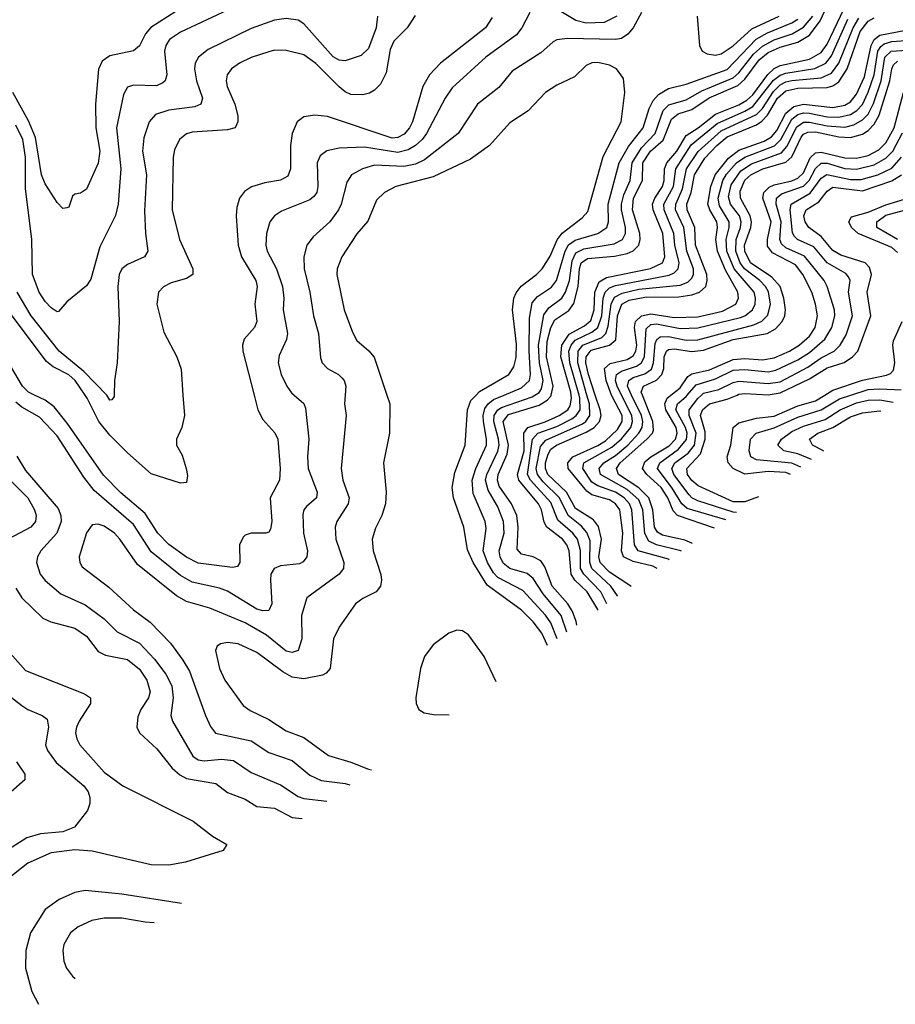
# Model space of a CAD drawing. Header units: inches. Extents: x 1308407 to 1441228, y 959628 to 1036311.
# Tile 56 of 256: x 1350683 to 1353662, y 967927 to 971278. Entities that reach past the tile are written whole.
import ezdxf

# ---------------------------------------------------------------- set-up
doc = ezdxf.new("R2010")
doc.units = ezdxf.units.IN
doc.header["$MEASUREMENT"] = 0
doc.layers.add('B3956', color=7, linetype='Continuous')
doc.layers.add('B3957', color=7, linetype='Continuous')

msp = doc.modelspace()

# ---------------------------------------------------------------- linework, layer by layer
at = {"layer": 'B3956', "color": 5}
for points, elevation in [([(1351616.3, 970000), (1351650, 969971.3), (1351655.5, 969955.5), (1351666.4, 969850), (1351662.3, 969790), (1351664.8, 969750), (1351695.3, 969670), (1351692.3, 969650), (1351659.1, 969620.9), (1351650.1, 969609.9), (1351646.1, 969593.9), (1351648.6, 969530), (1351661.6, 969470), (1351659.8, 969450), (1351647.6, 969432.4), (1351634.6, 969425.4), (1351570, 969418.4), (1351548.3, 969410), (1351537.9, 969390), (1351535.7, 969370), (1351541, 969290), (1351530, 969267.3), (1351510, 969265.8), (1351490, 969271.7), (1351390, 969332.8), (1351363, 969343), (1351270, 969363.1), (1351230, 969385.9), (1351130, 969466.9), (1351070, 969559.3), (1350935.8, 969675.8), (1350901, 969721), (1350810, 969861.3), (1350750, 969924.7), (1350690, 969959.3), (1350670, 969976)], 3240), ([(1351480.6, 970000), (1351493.5, 969950), (1351510, 969916.5), (1351551.5, 969871.5), (1351560.8, 969850), (1351569.5, 969750.5), (1351566.3, 969710), (1351535.2, 969650), (1351540.8, 969570), (1351536.4, 969543.6), (1351530, 969534), (1351520.7, 969530), (1351470, 969529.9), (1351450, 969523.4), (1351443.3, 969516.7), (1351430.7, 969490), (1351431.8, 969430), (1351423.4, 969416.6), (1351407.2, 969412.8), (1351290, 969428.4), (1351250, 969448.8), (1351190, 969491.8), (1351153.1, 969530), (1351110, 969596.8), (1351027, 969667), (1350967.8, 969727.8), (1350844.5, 969904.5), (1350799.7, 969959.7), (1350770, 969982.6), (1350733.5, 970000)], 3220), ([(1351789.9, 970000), (1351787.6, 969970), (1351794, 969930), (1351776.6, 969750), (1351782.7, 969710), (1351804, 969650), (1351800.9, 969630), (1351762.1, 969570), (1351755.8, 969550), (1351759, 969510), (1351785.7, 969430), (1351784.4, 969410), (1351770.2, 969390), (1351659.7, 969310), (1351641.5, 969250), (1351642.3, 969170), (1351630, 969130.8), (1351610, 969123.7), (1351590, 969128.8), (1351523, 969183), (1351450, 969224.8), (1351330, 969274.5), (1351250, 969297.8), (1351216.4, 969316.4), (1351083.8, 969423.8), (1351024, 969510), (1351005.4, 969530), (1350970, 969554.2), (1350950, 969560.9), (1350930, 969558.8), (1350910, 969531.3), (1350885, 969450), (1350887, 969430), (1350895, 969415), (1350986.7, 969346.7), (1351069.7, 969269.7), (1351127.1, 969227.1), (1351195.7, 969155.7), (1351238.4, 969098.4), (1351260.4, 969060.4), (1351315, 968910), (1351332.1, 968872.1), (1351349.6, 968849.6), (1351470, 968822.8), (1351530, 968783.9), (1351610, 968756.1), (1351670, 968706.4), (1351708.5, 968688.5), (1351790, 968677.7), (1351806.6, 968673.6)], 3260), ([(1351238.3, 970000), (1351243.2, 969930), (1351234.3, 969890), (1351216.5, 969850), (1351216, 969830), (1351235.3, 969795.3), (1351249.5, 969750), (1351253.5, 969726.5), (1351250, 969702.4), (1351230, 969699.8), (1351130, 969732.4), (1351050, 969803.1), (1350990, 969863.4), (1350951.8, 969910), (1350912.4, 969990), (1350905.6, 970000)], 3180), ([(1351004.5, 970000), (1351004.4, 969995.6), (1350996.5, 969983.5), (1350990, 969983), (1350979.5, 969999.5), (1350979, 970000)], 3160), ([(1351932.4, 970000), (1351942.5, 969970), (1351941.2, 969870), (1351920.7, 969770), (1351929.4, 969670), (1351927.8, 969630), (1351914.8, 969590), (1351893, 969547), (1351882.7, 969510), (1351885.3, 969470), (1351911.1, 969388.9), (1351914.2, 969370), (1351911, 969350), (1351895.2, 969330), (1351850, 969307.7), (1351825.8, 969290), (1351769.3, 969210), (1351750.1, 969169.9), (1351739.4, 969070), (1351725.9, 969054.1), (1351713.1, 969046.9), (1351650, 969033.9), (1351610, 969040.5), (1351578.1, 969058.1), (1351490, 969124.3), (1351426.1, 969153.9), (1351390, 969158.5), (1351366.1, 969153.9), (1351354.7, 969145.3), (1351349.3, 969130.7), (1351363.2, 969070), (1351380.5, 969030), (1351443.6, 968943.6), (1351466.6, 968926.6), (1351530, 968895.8), (1351590, 968857.8), (1351650, 968835.1), (1351733, 968773), (1351810, 968750.6), (1351870, 968727.1), (1351879.7, 968725.1)], 3280), ([(1352478.5, 969147.2), (1352459.3, 969190), (1352430, 969228.4), (1352390, 969267.5), (1352273.2, 969353.2), (1352225.9, 969430), (1352206.9, 969473.1), (1352194.2, 969550), (1352158.5, 969650), (1352154.5, 969685.5), (1352163.2, 969736.8), (1352198.2, 969830), (1352206.7, 969950), (1352218.1, 969981.9), (1352235.8, 970000)], 3280), ([(1352512.1, 969170.9), (1352490, 969225.2), (1352471.5, 969251.5), (1352394.6, 969334.6), (1352310, 969379.5), (1352295.3, 969395.3), (1352274.7, 969430), (1352260.2, 969470), (1352270, 969546), (1352267.1, 969570), (1352225.3, 969665.3), (1352222.6, 969710), (1352234.6, 969750), (1352270.7, 969830), (1352271.3, 969850), (1352260.7, 969910), (1352259.9, 969930), (1352265.6, 969954.4), (1352276.3, 969970), (1352295.2, 969984.8), (1352331.1, 970000)], 3260), ([(1352544, 969193.4), (1352525.1, 969250), (1352463.8, 969323.8), (1352430, 969376.3), (1352410, 969392.5), (1352350, 969410.2), (1352328.3, 969428.3), (1352317.2, 969450), (1352314.3, 969470), (1352330.7, 969530), (1352329.4, 969570), (1352310, 969619.6), (1352276.7, 969676.7), (1352268.3, 969710), (1352271.9, 969730), (1352310, 969809.6), (1352314, 969830), (1352312.5, 969850), (1352295.7, 969910), (1352297.6, 969930), (1352309.7, 969950), (1352322, 969958), (1352426.2, 969993.8), (1352436, 970000)], 3240), ([(1352578.2, 969217.5), (1352576.2, 969230), (1352563.9, 969263.9), (1352548.1, 969290), (1352495.1, 969350), (1352470, 969415.2), (1352456, 969436), (1352430, 969449.9), (1352390, 969459.1), (1352375.8, 969475.8), (1352379.2, 969550), (1352374.5, 969590), (1352355.7, 969630), (1352314.5, 969690), (1352308.4, 969710), (1352310.8, 969730), (1352340.9, 969799.1), (1352346.5, 969830), (1352328.3, 969910), (1352346.4, 969933.6), (1352450, 969966), (1352477.6, 969982.4), (1352490, 969995.9), (1352490.9, 970000)], 3220), ([(1352650.2, 969268.2), (1352650, 969270), (1352614.1, 969330), (1352571.7, 969370), (1352559, 969390), (1352552, 969470), (1352544.2, 969490), (1352529.3, 969510), (1352475.9, 969550), (1352467.6, 969567.6), (1352458.8, 969610), (1352448.1, 969630), (1352380.8, 969710), (1352377.1, 969730), (1352399.3, 969810), (1352397.7, 969870), (1352412, 969890), (1352471.2, 969908.8), (1352518.9, 969930), (1352547.5, 969950), (1352556.3, 969963.7), (1352560.7, 969990), (1352559.4, 970000)], 3180), ([(1352681.1, 969290), (1352660.2, 969330), (1352602, 969390), (1352591.3, 969410), (1352590.8, 969470.8), (1352580.3, 969510), (1352565.3, 969530), (1352514.2, 969574.2), (1352490, 969634), (1352421.3, 969710), (1352411, 969730), (1352427.7, 969850), (1352446.3, 969870), (1352510, 969893), (1352561.1, 969918.9), (1352576.8, 969930), (1352590.2, 969949.8), (1352589.1, 969990), (1352586.3, 970000)], 3160), ([(1352717.1, 969315.4), (1352716.9, 969316.9), (1352694.6, 969350), (1352630.1, 969410.1), (1352622.6, 969430), (1352623.7, 969503.7), (1352612.9, 969532.9), (1352594.1, 969554.1), (1352548.6, 969590), (1352519.9, 969650), (1352464.4, 969704.4), (1352445, 969730), (1352440, 969750), (1352455.1, 969824.9), (1352473, 969847), (1352597.6, 969902.4), (1352609.4, 969910.6), (1352623.1, 969930), (1352621.6, 969970), (1352613, 970000)], 3140), ([(1352763, 969347.8), (1352762.6, 969350), (1352690, 969396.9), (1352657.4, 969430), (1352653, 969450), (1352662, 969510), (1352652.4, 969552.4), (1352635.4, 969575.4), (1352573.6, 969613.6), (1352543, 969670), (1352480.1, 969730), (1352471.9, 969750), (1352471.9, 969770), (1352480.6, 969799.4), (1352490, 969816.1), (1352509, 969830), (1352610, 969873.3), (1352637, 969890), (1352655.3, 969910), (1352661, 969930), (1352657.7, 969950), (1352641, 970000)], 3120), ([(1352851.7, 969410.3), (1352837.4, 969417.4), (1352770, 969433.2), (1352737.5, 969450), (1352730.4, 969470), (1352735.4, 969530), (1352724.3, 969610), (1352709.9, 969630), (1352690, 969644), (1352630, 969661.1), (1352612.6, 969672.6), (1352549.3, 969750), (1352548, 969770), (1352564.6, 969790), (1352650, 969828.1), (1352675.8, 969844.2), (1352717.4, 969882.6), (1352732.8, 969910), (1352732.2, 969930), (1352697.9, 969997.9), (1352697, 970000)], 3080), ([(1352893.1, 969439.5), (1352890, 969441.2), (1352787.5, 969470), (1352774.6, 969490), (1352765.6, 969610), (1352757.3, 969630), (1352739, 969650), (1352710, 969669.4), (1352650, 969691), (1352630, 969704), (1352599, 969750), (1352601.9, 969770), (1352697.4, 969822.6), (1352730, 969851.1), (1352762, 969890), (1352768.1, 969910), (1352765.9, 969930), (1352730.5, 970000)], 3060), ([(1352934.3, 969468.5), (1352932.2, 969470), (1352850, 969490.4), (1352823.2, 969503.2), (1352809.5, 969529.5), (1352802.9, 969610), (1352790, 969643), (1352750, 969678.7), (1352659.3, 969730), (1352654.7, 969750), (1352670.9, 969770), (1352710, 969794.6), (1352751.7, 969830), (1352789.3, 969870), (1352800.8, 969890), (1352802.6, 969910), (1352798, 969930), (1352765, 970000)], 3040), ([(1352971.3, 969494.6), (1352970, 969495.6), (1352946, 969506), (1352870, 969523.1), (1352853.2, 969533.2), (1352842.7, 969550), (1352836.8, 969610), (1352823.7, 969650), (1352790, 969683.8), (1352720.7, 969730), (1352713.3, 969750), (1352725.8, 969770), (1352816.5, 969850), (1352835.6, 969870), (1352839, 969881), (1352837, 969910), (1352801.7, 970000)], 3020), ([(1353046.5, 969547.6), (1352921.1, 969590), (1352906.6, 969606.6), (1352887.6, 969650), (1352865.7, 969685.7), (1352816.8, 969730), (1352802.3, 969750), (1352810, 969772.8), (1352830, 969790.4), (1352892.2, 969827.8), (1352913.8, 969850), (1352920.3, 969870), (1352916.4, 969890), (1352881.1, 969950), (1352877.5, 969970), (1352885.6, 969990), (1352898.6, 970000)], 2980), ([(1353085.2, 969574.9), (1352953.7, 969613.7), (1352935.5, 969630), (1352903, 969683), (1352853.5, 969750), (1352860.4, 969770), (1352924.5, 969815.5), (1352951.1, 969848.9), (1352954, 969870), (1352948.3, 969890), (1352915.9, 969950), (1352920.5, 969970), (1352950, 969995), (1352954.2, 970000)], 2960), ([(1353122, 969600.8), (1353110, 969601.1), (1352990, 969640.1), (1352970, 969650), (1352960.7, 969660.7), (1352908.4, 969730), (1352901.6, 969750), (1352912.1, 969770), (1352957.1, 969802.9), (1352978.3, 969830), (1352985, 969870), (1352960.2, 969930), (1352960.2, 969950), (1352990, 969988.7), (1353002.9, 970000)], 2940), ([(1353196.2, 969653.2), (1353150, 969637.2), (1353110, 969636.2), (1352991, 969691), (1352970, 969709.1), (1352954.7, 969730), (1352952.4, 969750), (1352999.5, 969800.5), (1353015, 969850), (1353014.7, 969874.7), (1352999.3, 969930), (1353005.7, 969950), (1353030, 969970.7), (1353090, 969985.8), (1353123.7, 970000)], 2920), ([(1353305.5, 969730.2), (1353290, 969736.4), (1353230, 969739.6), (1353150, 969731.4), (1353110.7, 969750.7), (1353093.5, 969770), (1353089.6, 969790), (1353102.6, 969830), (1353110.6, 969889.4), (1353130, 969905.5), (1353190, 969921.1), (1353250, 969928.7), (1353330, 969963.3), (1353390, 969980.9), (1353422.4, 970000)], 2880), ([(1353340.9, 969755.1), (1353310, 969767.9), (1353190, 969779.3), (1353170.5, 969790), (1353164.4, 969810), (1353169.7, 969850.3), (1353188.7, 969870), (1353250, 969888.1), (1353330, 969925.3), (1353410, 969949.6), (1353472.3, 969987.7), (1353510.4, 970000)], 2860), ([(1353377.5, 969780.9), (1353330, 969800.4), (1353282.9, 969810), (1353262, 969830), (1353275.4, 969850), (1353310, 969875.6), (1353350, 969893.8), (1353423.2, 969916.8), (1353474.8, 969950), (1353530, 969973.1), (1353570, 969983.1), (1353610, 969984.4), (1353654.4, 969976.1)], 2840), ([(1353418.2, 969809.7), (1353417.4, 969810), (1353380.2, 969830), (1353370.5, 969850), (1353398, 969870), (1353450, 969889.6), (1353510, 969925.5), (1353550, 969939.9), (1353610, 969946), (1353611.2, 969945.7)], 2820), ([(1350672.7, 969792.7), (1350703.1, 969743.1), (1350813.9, 969613.9), (1350822.9, 969590), (1350824.2, 969570), (1350809.5, 969530.5), (1350754.8, 969470), (1350743.7, 969450), (1350739.8, 969430), (1350752.9, 969390), (1350770, 969368.7), (1350823.1, 969323.1), (1350905.8, 969285.8), (1350970, 969238.7), (1351014.2, 969194.2), (1351090, 969155.4), (1351141.8, 969101.8), (1351180.3, 969050), (1351200.8, 969010), (1351205.1, 968970), (1351196.6, 968910), (1351203.2, 968890), (1351271.4, 968771.4), (1351290, 968759.2), (1351310, 968755.4), (1351370, 968761), (1351410, 968756.5), (1351470, 968716), (1351570, 968673.3), (1351630, 968633.6), (1351650, 968626.5), (1351727.8, 968618)], 3240), ([(1350650.8, 969710), (1350710.4, 969650.4), (1350733.1, 969610), (1350739.1, 969590), (1350736.6, 969570), (1350720.5, 969550), (1350643.5, 969510)], 3220), ([(1350670, 969342.9), (1350690.7, 969310), (1350761.3, 969241.3), (1350788.3, 969228.3), (1350870, 969206.4), (1350910, 969179.5), (1350950, 969127.9), (1350975.1, 969115.1), (1351050, 969100.4), (1351090, 969067.2), (1351116, 969030), (1351126.5, 968990), (1351120.7, 968970), (1351095.1, 968930), (1351085, 968905), (1351081.5, 968870), (1351090.1, 968850), (1351150, 968795.9), (1351201.8, 968730), (1351227.3, 968707.3), (1351250, 968694.7), (1351350, 968677.8), (1351390, 968647.2), (1351450, 968624.6), (1351490, 968600.3), (1351550, 968594.2), (1351610, 968562.4), (1351644.2, 968559.1)], 3220), ([(1352170, 969200.2), (1352143.1, 969190), (1352090.2, 969150), (1352060.2, 969110), (1352046.2, 969070), (1352030.2, 968970), (1352031.7, 968950), (1352041.3, 968930), (1352059, 968919), (1352092.5, 968912.5), (1352143.8, 968911.3)], 3320), ([(1352304.4, 969024.5), (1352263.5, 969110), (1352210, 969184.1), (1352190, 969197.4), (1352170, 969200.2)], 3320), ([(1350589.6, 969190), (1350702.9, 969062.9), (1350903.2, 968983.2), (1350923.8, 968970), (1350923.5, 968950), (1350885.3, 968890), (1350875.8, 968870), (1350872.7, 968850), (1350876.8, 968830), (1350887.7, 968810), (1350970, 968717), (1351033.9, 968670), (1351273.1, 968550), (1351338.7, 968498.7), (1351387.7, 968470), (1351374.8, 968450), (1351247.2, 968410), (1351190, 968399.7), (1351130, 968401.1), (1350930, 968447.4), (1350870, 968452.8), (1350790, 968442.5), (1350710, 968406.7), (1350611.8, 968330)], 3180), ([(1350630, 968990.1), (1350690, 968943.9), (1350710.5, 968930.5), (1350759.5, 968910), (1350776.5, 968896.5), (1350781, 968870), (1350770.7, 968810), (1350777.5, 968790), (1350807.3, 968750), (1350901.6, 968670), (1350915.5, 968650), (1350922, 968630), (1350921.2, 968610), (1350913.3, 968586.7), (1350869.2, 968530), (1350830, 968513.7), (1350753.2, 968506.8), (1350707.2, 968492.8), (1350590, 968419.9)], 3160), ([(1350671.6, 968751.6), (1350700.2, 968710), (1350700.3, 968690), (1350653.4, 968650)], 3140), ([(1351233.4, 968269.5), (1351030, 968301.4), (1350905.9, 968314.1), (1350870, 968307.4), (1350817.2, 968282.8), (1350770, 968249), (1350719.6, 968170), (1350704.2, 968110), (1350703.1, 968050), (1350723.9, 967970), (1350746.9, 967926.6)], 3220), ([(1351139.9, 968203.6), (1351110, 968206.7), (1351030, 968219.7), (1350970, 968220.2), (1350928.3, 968211.7), (1350882.3, 968190), (1350856.2, 968170), (1350833.5, 968130), (1350829.4, 968110), (1350833.6, 968073.6), (1350842.6, 968050), (1350862.6, 968022.6), (1350871.8, 968014.6)], 3240)]:
    msp.add_lwpolyline(points, dxfattribs=dict(at, elevation=elevation))
at = {"layer": 'B3957', "color": 5}
for points, elevation in [([(1352490.9, 970000), (1352497.7, 970030), (1352475, 970130), (1352477.6, 970182.4), (1352490.4, 970229.6), (1352503.4, 970256.6), (1352551.8, 970288.2), (1352568.5, 970311.5), (1352582.8, 970370), (1352587.4, 970430), (1352593.7, 970450), (1352615.1, 970464.9), (1352706.8, 970473.2), (1352750, 970482.3), (1352770, 970490.7), (1352789.3, 970510), (1352794.1, 970530), (1352792.6, 970550), (1352767.8, 970630), (1352771, 970670), (1352802.4, 970730), (1352802.7, 970790), (1352829.5, 970830), (1352872.3, 970867.7), (1352900.4, 970939.6), (1352923.3, 970956.7), (1352970, 970971.9), (1353028.2, 971011.8), (1353126.4, 971053.6), (1353150, 971075.7), (1353199.4, 971140.6), (1353230, 971166.5), (1353270, 971184.1), (1353330, 971201.3), (1353370, 971225.3), (1353405.9, 971274.1), (1353438.1, 971341.9)], 3220), ([(1351214, 971306), (1351128.9, 971251.1), (1351111.4, 971230), (1351090, 971188.6), (1351070, 971171.6), (1350990, 971154.1), (1350963.1, 971136.9), (1350950.7, 971109.3), (1350940.3, 970990), (1350941.8, 970910), (1350955.2, 970830), (1350950.1, 970789.9), (1350910, 970700.7), (1350890, 970687.8), (1350870, 970683.7), (1350863.1, 970676.9), (1350850, 970639.3), (1350843, 970637), (1350830, 970634.5), (1350810, 970655.1), (1350770, 970718.5), (1350756.9, 970750), (1350736.7, 970876.7), (1350713.2, 970933.2), (1350659.8, 971030)], 3120), ([(1351390.4, 971309.6), (1351230, 971235), (1351192.7, 971210), (1351179.9, 971190), (1351175.2, 971170), (1351183.7, 971090), (1351177.5, 971070), (1351170, 971062.5), (1351147.8, 971052.2), (1351070, 971055.2), (1351050, 971047.8), (1351036.4, 971023.6), (1351012.6, 970910), (1351027.3, 970770), (1351018.3, 970650), (1351009.3, 970610.7), (1350955.8, 970504.2), (1350925.3, 970394.7), (1350910, 970372.3), (1350842.7, 970317.3), (1350815.1, 970284.9), (1350810, 970283.5), (1350790, 970296.8), (1350770, 970318.2), (1350748.6, 970350), (1350726.2, 970410), (1350724.4, 970530), (1350702.6, 970702.6), (1350702.4, 970810), (1350693.1, 970870), (1350670, 970918.6)], 3140), ([(1352714.5, 971290), (1352671.5, 971268.5), (1352610, 971265.9), (1352575.3, 971275.3), (1352490, 971325.6)], 3240), ([(1352559.4, 970000), (1352558.2, 970010), (1352524.5, 970130), (1352527.8, 970170), (1352552.5, 970207.5), (1352604.7, 970235.3), (1352625.8, 970254.2), (1352637.1, 970290), (1352639.9, 970350), (1352654.1, 970385.9), (1352679.8, 970400.2), (1352829.4, 970430.6), (1352870.3, 970450), (1352877.9, 970470), (1352871.1, 970550), (1352838.1, 970630), (1352836.4, 970650), (1352843.6, 970670), (1352869.8, 970710), (1352876, 970730), (1352876.9, 970770), (1352884.4, 970790), (1352918.7, 970830), (1352950, 970883.9), (1352991.7, 970910), (1353050, 970956), (1353130, 970988.2), (1353156.6, 971003.4), (1353177.7, 971022.3), (1353228.8, 971091.2), (1353250, 971111.2), (1353270, 971121.2), (1353370, 971142.9), (1353410, 971166.3), (1353430, 971194.8), (1353486.6, 971313.4)], 3180), ([(1351900.7, 971290), (1351896.3, 971250), (1351870, 971179.3), (1351844.3, 971155.7), (1351790, 971137.7), (1351770, 971139.9), (1351750, 971151.6), (1351650, 971263.7), (1351630, 971276.4), (1351590, 971281.8), (1351550, 971275.6), (1351470, 971247.8), (1351324.1, 971175.9), (1351290.9, 971150), (1351280.4, 971130), (1351277.8, 971110), (1351284.9, 971070), (1351304.5, 971010), (1351298.8, 970990), (1351278.7, 970981.3), (1351190, 970969.5), (1351144.8, 970955.2), (1351123.9, 970930), (1351104.8, 970875.2), (1351100.3, 970830), (1351114.4, 970750), (1351107.5, 970627.5), (1351110.6, 970550), (1351118.7, 970490), (1351108, 970470), (1351050, 970444.1), (1351030.2, 970430), (1351021.3, 970410), (1351017.3, 970370), (1351021.4, 970250), (1351014.9, 970110), (1351005.6, 970050), (1351004.5, 970000)], 3160), ([(1352027.9, 971292.1), (1352000.7, 971250), (1351956, 971204), (1351943.5, 971176.5), (1351930, 971096.5), (1351910, 971058.3), (1351890, 971038), (1351872.9, 971027.1), (1351850, 971021.4), (1351810, 971023.2), (1351790, 971032.5), (1351770, 971049.2), (1351690, 971128.6), (1351650, 971158.5), (1351590, 971172.5), (1351550, 971173.4), (1351530, 971168.4), (1351470, 971148.9), (1351431.1, 971130), (1351403.5, 971110), (1351388.9, 971090), (1351385.2, 971070), (1351388.6, 971050), (1351415, 970990), (1351425.4, 970950), (1351425.5, 970930), (1351415.6, 970910), (1351390, 970902.6), (1351270, 970895.4), (1351250, 970889.1), (1351227.1, 970870), (1351210, 970835.1), (1351205, 970810), (1351201.9, 970630), (1351226.2, 970530), (1351272.3, 970430), (1351271.7, 970410), (1351250, 970397.2), (1351198.5, 970381.5), (1351171.6, 970368.4), (1351155.2, 970350), (1351149.5, 970310), (1351173.6, 970213.6), (1351217.4, 970130), (1351232, 970088), (1351238.3, 970000)], 3180), ([(1352290, 971285.4), (1352267.6, 971250), (1352115, 971130), (1352076.8, 971090), (1352054.7, 971050), (1352019.1, 970930), (1352009.3, 970910), (1351991.4, 970888.6), (1351970, 970876.6), (1351950, 970874.2), (1351730, 970947.7), (1351687.6, 970952.4), (1351650, 970947.4), (1351627, 970930), (1351610.1, 970889.9), (1351604, 970850), (1351604.5, 970770), (1351594.8, 970745.2), (1351570, 970731.6), (1351517.4, 970722.6), (1351471.6, 970708.4), (1351447.5, 970692.5), (1351431, 970670), (1351421.8, 970638.2), (1351419.5, 970610), (1351425.9, 970510), (1351437.3, 970470), (1351486.8, 970390), (1351490.5, 970370), (1351483.3, 970310), (1351490.1, 970250), (1351482.3, 970230), (1351446.7, 970190), (1351440.8, 970170), (1351442.1, 970150), (1351480.6, 970000)], 3220), ([(1352418.1, 971301.9), (1352391.3, 971250), (1352373.5, 971226.5), (1352269.4, 971150.6), (1352154.8, 971045.2), (1352130.1, 971010), (1352067.2, 970890), (1352052.8, 970870), (1352030.1, 970850), (1352005.1, 970834.9), (1351970, 970825.1), (1351856.1, 970843.9), (1351770, 970840.5), (1351728.4, 970831.6), (1351705.5, 970814.5), (1351695.1, 970790), (1351697.5, 970710), (1351693.4, 970690), (1351683.8, 970676.2), (1351670, 970664.8), (1351574.1, 970625.9), (1351550.1, 970609.9), (1351534.2, 970590), (1351522.2, 970550), (1351520.1, 970510), (1351525.2, 970490), (1351556.3, 970430), (1351577.2, 970370), (1351582.1, 970330), (1351579.1, 970290), (1351594, 970210), (1351591, 970189), (1351565.4, 970134.6), (1351562.4, 970110), (1351572.7, 970070), (1351592.2, 970030), (1351607.5, 970007.5), (1351616.3, 970000)], 3240), ([(1352798.4, 971301.6), (1352770, 971250.4), (1352752, 971228), (1352730, 971213.9), (1352710, 971210.3), (1352546.8, 971213.2), (1352511, 971209), (1352497.9, 971202.1), (1352455.5, 971164.5), (1352358.1, 971101.9), (1352313.2, 971046.8), (1352240.5, 970990), (1352175.3, 970890), (1352059.7, 970800.3), (1352030, 970785.9), (1351990, 970777.8), (1351890, 970782.3), (1351849.3, 970770), (1351811.8, 970750), (1351795.6, 970724.4), (1351776.6, 970650), (1351767.3, 970630), (1351737.6, 970590), (1351681.2, 970538.8), (1351659.8, 970510), (1351649.5, 970470), (1351650.6, 970430), (1351670.1, 970350), (1351682.4, 970270), (1351700.1, 970210), (1351706.7, 970126.7), (1351711.9, 970110), (1351730, 970090.2), (1351767.7, 970070), (1351779.1, 970059.1), (1351786.7, 970050), (1351792.3, 970030), (1351789.9, 970000)], 3260), ([(1352331.1, 970000), (1352390, 970024.8), (1352416.9, 970050), (1352420.6, 970070), (1352416.3, 970150), (1352417.9, 970262.1), (1352426.5, 970313.5), (1352444.2, 970335.8), (1352492.2, 970367.8), (1352509.6, 970390), (1352538.9, 970490), (1352550, 970511.1), (1352572.8, 970527.2), (1352650, 970550), (1352680.9, 970570), (1352686.6, 970590), (1352685.1, 970650), (1352722.4, 970790), (1352754.4, 970845.6), (1352804.3, 970910), (1352824.3, 970975.7), (1352837.8, 971002.2), (1352856.4, 971023.6), (1352890, 971043.6), (1352950, 971058.6), (1353090, 971107.7), (1353189.1, 971210.9), (1353227.2, 971232.8), (1353310, 971266.5), (1353330, 971279.3)], 3260), ([(1352436, 970000), (1352450.8, 970009.2), (1352458.5, 970021.5), (1352464.3, 970050), (1352451.5, 970110), (1352448.2, 970170), (1352466.5, 970273.5), (1352482.7, 970297.3), (1352527.5, 970330), (1352540.1, 970350), (1352554.1, 970390), (1352562.5, 970457.5), (1352575.3, 970484.7), (1352602, 970498), (1352705.5, 970514.5), (1352734.2, 970530), (1352744.5, 970550), (1352744.3, 970570), (1352730.4, 970630), (1352730.3, 970650), (1352738.1, 970681.9), (1352759.6, 970730), (1352766.7, 970790), (1352798.5, 970841.5), (1352844.6, 970890), (1352871.7, 970968.3), (1352891.9, 970988.1), (1352950, 971004.9), (1353004.1, 971035.9), (1353110, 971079.4), (1353130, 971097.2), (1353179.6, 971160.4), (1353210, 971188.1), (1353250, 971208.6), (1353310.8, 971229.2), (1353350, 971252), (1353381.9, 971290)], 3240), ([(1352586.3, 970000), (1352554.7, 970110), (1352551.8, 970150), (1352558.8, 970170), (1352573.4, 970186.6), (1352630, 970214), (1352650.5, 970230), (1352664.1, 970270), (1352667.7, 970330), (1352674.6, 970350), (1352690, 970364.9), (1352710, 970373), (1352892.2, 970407.8), (1352910, 970416), (1352923.8, 970430), (1352926.6, 970450), (1352912.1, 970510), (1352909, 970550), (1352875.3, 970630), (1352874, 970650), (1352907, 970710), (1352915.1, 970770), (1352967.7, 970852.3), (1353055.6, 970924.4), (1353150, 970966.1), (1353177.3, 970982.7), (1353248, 971072), (1353270, 971089.2), (1353290, 971096.2), (1353388.8, 971111.2), (1353425.5, 971130), (1353444.8, 971155.2), (1353500.6, 971279.4)], 3160), ([(1352613, 970000), (1352581.8, 970110), (1352583.4, 970150), (1352599.3, 970170), (1352663.6, 970196.4), (1352677.5, 970210), (1352685.5, 970234.5), (1352695.4, 970310), (1352706.7, 970333.3), (1352732.9, 970347.1), (1352790, 970360), (1352930, 970374.2), (1352955.9, 970384.1), (1352970, 970398.1), (1352975.3, 970410), (1352975.4, 970430), (1352952.3, 970490), (1352942.3, 970570), (1352914.7, 970630), (1352914.8, 970650), (1352938.2, 970701.8), (1352951.1, 970770), (1352990.8, 970829.2), (1353070, 970899.9), (1353190, 970955.4), (1353210, 970975.9), (1353247.2, 971032.8), (1353270, 971055.8), (1353290, 971066.5), (1353309.6, 971070.4), (1353410, 971079.7), (1353444.5, 971095.5), (1353470.3, 971129.7), (1353518.3, 971250), (1353537.7, 971282.3)], 3140), ([(1352641, 970000), (1352617.7, 970070), (1352609.2, 970110), (1352610, 970130), (1352627.5, 970152.5), (1352690.1, 970169.9), (1352711.4, 970188.6), (1352717.1, 970270), (1352731.1, 970308.9), (1352757, 970323), (1352810, 970333.7), (1352925.4, 970334.6), (1352970, 970340.9), (1352995.6, 970350), (1353017.5, 970370), (1353022.1, 970390), (1353020.5, 970410), (1352982.5, 970510), (1352980.3, 970570), (1352953.6, 970630), (1352952.5, 970650), (1352967.1, 970690), (1352978.4, 970750), (1353013.6, 970806.4), (1353054.4, 970850), (1353090, 970879.5), (1353190, 970920.1), (1353208.2, 970931.8), (1353226.8, 970953.2), (1353261.4, 971010), (1353290, 971035), (1353330, 971044.1), (1353430, 971046.7), (1353450, 971052.5), (1353470, 971065.9), (1353498.2, 971110), (1353542.6, 971237.4), (1353570, 971272.9), (1353590, 971284)], 3120), ([(1352987.5, 971290), (1352995.6, 971190), (1353005.3, 971170), (1353021.5, 971161.5), (1353050, 971156.6), (1353070, 971161.7), (1353110, 971188.3), (1353173.7, 971246.3), (1353266.7, 971290)], 3280), ([(1352697, 970000), (1352678.2, 970050), (1352672.6, 970090), (1352692.4, 970107.6), (1352750, 970121), (1352770, 970133.2), (1352779.3, 970150), (1352782.1, 970170), (1352774.7, 970230), (1352777.6, 970250), (1352798.6, 970270), (1352830, 970276.7), (1352910, 970264), (1352990, 970266.8), (1353074.3, 970285.7), (1353119.3, 970310), (1353128.3, 970330), (1353126.1, 970350), (1353084.7, 970424.7), (1353057.3, 970490), (1353051.2, 970530), (1353057.5, 970570), (1353054.4, 970590), (1353030.8, 970630), (1353024.5, 970650), (1353034.9, 970710), (1353049.1, 970750), (1353094.1, 970805.9), (1353130, 970834), (1353215.5, 970864.5), (1353240.7, 970879.3), (1353259.1, 970900.9), (1353290, 970959.6), (1353317.4, 970982.6), (1353350, 970990.3), (1353450, 970978.4), (1353490, 970986.4), (1353510, 970998.3), (1353530, 971024), (1353556.8, 971083.2), (1353580.3, 971190), (1353590.2, 971209.8), (1353610, 971225.1), (1353845, 971270)], 3080), ([(1352730.5, 970000), (1352715.3, 970030), (1352710.6, 970050), (1352713.5, 970070), (1352730, 970081.7), (1352781.6, 970098.4), (1352798.6, 970110), (1352808.7, 970131.3), (1352814.6, 970225.4), (1352830, 970240.7), (1352850, 970242.5), (1352930, 970226.5), (1352990, 970228.4), (1353135.5, 970264.5), (1353150.4, 970270), (1353176.5, 970290), (1353185.7, 970310), (1353186.9, 970330), (1353181.7, 970350), (1353113.9, 970430), (1353089.3, 970490), (1353086.1, 970530), (1353097, 970570), (1353097, 970590), (1353064.4, 970644.4), (1353059.4, 970670), (1353074.7, 970730), (1353087.6, 970752.4), (1353121.3, 970790), (1353150, 970810.2), (1353251.5, 970848.5), (1353273, 970870), (1353310, 970938.7), (1353330, 970955.5), (1353350, 970960.7), (1353370, 970959.8), (1353430, 970947), (1353470, 970946.2), (1353510, 970955.4), (1353531.6, 970968.4), (1353550.5, 970989.5), (1353570, 971031.3), (1353590.4, 971090), (1353602.6, 971170), (1353613.1, 971186.9), (1353624.5, 971195.5), (1353650, 971203.1), (1353731.1, 971208.9)], 3060), ([(1352765, 970000), (1352750.8, 970030), (1352754.9, 970050), (1352770, 970059.6), (1352810, 970072.5), (1352832, 970088), (1352839.1, 970110), (1352844.9, 970175.1), (1352850.3, 970189.7), (1352862, 970198), (1352890, 970199.2), (1352950, 970186.6), (1352990, 970187.8), (1353181.2, 970238.8), (1353208.5, 970251.5), (1353228.3, 970271.7), (1353237.9, 970310), (1353230.9, 970350.9), (1353220.8, 970370), (1353201.1, 970390), (1353148.5, 970430), (1353134, 970450), (1353119.7, 970490), (1353120.2, 970530), (1353135.4, 970570), (1353137.6, 970590), (1353131.9, 970610), (1353101.7, 970650), (1353095, 970675), (1353103.9, 970716.1), (1353136.8, 970763.2), (1353173.1, 970786.9), (1353275, 970825), (1353293.5, 970846.5), (1353327.4, 970912.6), (1353350, 970928.4), (1353370, 970929.2), (1353430, 970916.8), (1353490, 970911.7), (1353520.5, 970919.5), (1353550, 970936.5), (1353570, 970956.6), (1353588.1, 970991.9), (1353614.3, 971070), (1353626.7, 971150), (1353647.9, 971170), (1353850, 971183.2)], 3040), ([(1352235.8, 970000), (1352247.7, 970012.3), (1352347.6, 970070), (1352364.3, 970095.7), (1352371.6, 970128.4), (1352373.2, 970173.2), (1352360.1, 970290), (1352364.3, 970330), (1352371.8, 970348.2), (1352389.5, 970370.5), (1352441.6, 970410), (1352460.4, 970430), (1352487.4, 970472.6), (1352511.9, 970528.1), (1352529.1, 970550.9), (1352597.1, 970602.9), (1352615.4, 970624.6), (1352668.2, 970811.8), (1352729.8, 970930), (1352741.4, 971030), (1352737.3, 971077.3), (1352713.3, 971110), (1352690, 971123.1), (1352650, 971131.9), (1352629.5, 971130.5), (1352610, 971121.7), (1352570, 971083.1), (1352510, 971055), (1352471.7, 971030), (1352412.9, 970967.1), (1352350, 970926.2), (1352280.9, 970850), (1352216.8, 970803.2), (1352090, 970742.9), (1351963.2, 970710), (1351923.9, 970690), (1351896.6, 970663.4), (1351867.8, 970592.2), (1351830, 970548.8), (1351778.6, 970470), (1351763.2, 970430), (1351762.1, 970410), (1351787.1, 970290), (1351814.7, 970214.7), (1351830, 970185.8), (1351871.1, 970151.1), (1351889.1, 970129.1), (1351932.4, 970000)], 3280), ([(1352801.7, 970000), (1352797.7, 970010), (1352805.3, 970030), (1352849.4, 970050.6), (1352867.6, 970070), (1352874.2, 970090), (1352875.5, 970130), (1352883.1, 970150), (1352890, 970155.5), (1352910, 970157.1), (1352970, 970147.9), (1353010, 970153.4), (1353110, 970188.7), (1353226, 970210), (1353254.3, 970225.7), (1353277.6, 970250), (1353286.2, 970270), (1353288.2, 970290), (1353282.7, 970330), (1353270.7, 970370), (1353241.9, 970401.9), (1353169.7, 970449.7), (1353149.7, 970490), (1353149.2, 970510.8), (1353170.8, 970570), (1353172.4, 970590), (1353167.7, 970610), (1353135, 970670), (1353133.9, 970693.9), (1353150, 970731.7), (1353170.6, 970749.4), (1353211.1, 970770), (1353290, 970792.4), (1353310, 970811), (1353342.2, 970877.8), (1353350, 970888.1), (1353365, 970895), (1353390, 970895.6), (1353470, 970879), (1353510, 970876.4), (1353550, 970887.8), (1353570, 970900.8), (1353590, 970922.3), (1353607, 970953), (1353643.3, 971070), (1353650, 971110.1), (1353655.9, 971124.1), (1353670, 971136.8)], 3020), ([(1352898.6, 970000), (1352930, 970024.2), (1352956.4, 970063.6), (1352970, 970072.4), (1353030, 970085.6), (1353110, 970120.6), (1353150, 970124.7), (1353210, 970119.9), (1353250, 970126.7), (1353302.6, 970150), (1353335.4, 970170), (1353370, 970200.2), (1353389.7, 970230), (1353397.3, 970270), (1353391, 970310), (1353378.2, 970350), (1353348, 970410), (1353322.8, 970442.8), (1353244, 970484), (1353227.4, 970507.4), (1353227.7, 970530), (1353239.7, 970590), (1353211.2, 970670), (1353214.6, 970690), (1353232.9, 970707.1), (1353250, 970715.6), (1353310, 970728.7), (1353330, 970737.8), (1353350, 970756.9), (1353372.4, 970807.6), (1353390, 970825), (1353410, 970826.7), (1353490, 970807.7), (1353530, 970806.1), (1353570, 970815.4), (1353605.5, 970834.5), (1353630, 970858.7), (1353658.6, 970910), (1353690.1, 971030)], 2980), ([(1350905.6, 970000), (1350871.3, 970050), (1350850, 970068.5), (1350796.4, 970096.4), (1350774.2, 970114.2), (1350657.4, 970270), (1350620.7, 970330), (1350605.4, 970370), (1350599.7, 970410), (1350597.3, 970510), (1350569.9, 970670), (1350573, 970710), (1350585, 970765), (1350583.6, 970790), (1350573.3, 970810), (1350550, 970833.1), (1350450, 970895.4), (1350410, 970909.8), (1350350, 970908.4), (1350270, 970894.5), (1350230, 970899.2), (1350110, 970930.8), (1350000, 970971.1)], 3180), ([(1352954.2, 970000), (1352984.6, 970035.4), (1353050, 970055.4), (1353110, 970084.4), (1353150, 970087.1), (1353230, 970078.9), (1353255.4, 970084.6), (1353330, 970119.7), (1353370, 970145.3), (1353422.4, 970190), (1353446.3, 970230), (1353456.1, 970270), (1353454.9, 970290), (1353430.6, 970370), (1353420.3, 970390), (1353352.8, 970472.8), (1353290, 970501.6), (1353274.7, 970514.7), (1353268.7, 970530), (1353273.9, 970590), (1353257.1, 970650), (1353258.2, 970670), (1353275, 970685), (1353350, 970711.5), (1353369.2, 970730.8), (1353390, 970771.4), (1353410, 970789.4), (1353430, 970789.5), (1353490, 970771.7), (1353530, 970769.3), (1353590, 970783.6), (1353630, 970806.2), (1353653.5, 970830), (1353686.9, 970893.1)], 2960), ([(1353002.9, 970000), (1353010, 970006.2), (1353061.2, 970018.8), (1353110, 970043.2), (1353130, 970047.7), (1353230, 970039.1), (1353270, 970045.6), (1353364.5, 970095.5), (1353410, 970126.7), (1353454.3, 970150), (1353474.6, 970170), (1353494.8, 970205.2), (1353516.2, 970270), (1353502.9, 970350), (1353508, 970390), (1353502.9, 970402.9), (1353493.4, 970413.4), (1353429.9, 970450), (1353384.6, 970504.6), (1353329.6, 970529.6), (1353319.6, 970539.6), (1353312.4, 970552.4), (1353304, 970630), (1353308.2, 970650), (1353372.7, 970687.3), (1353410, 970737.8), (1353429.4, 970750.6), (1353510, 970733.4), (1353546, 970734), (1353602.7, 970750), (1353650, 970772.5), (1353683.6, 970810)], 2940), ([(1350733.5, 970000), (1350712.5, 970010), (1350692.8, 970030), (1350621.9, 970150), (1350553.2, 970230), (1350504.1, 970310), (1350489.7, 970350), (1350465, 970465), (1350390.6, 970630.6), (1350370, 970657), (1350330, 970679.9), (1350190, 970737), (1350000, 970799.5)], 3220), ([(1353123.7, 970000), (1353130, 970002.7), (1353150, 970005.5), (1353230, 970001), (1353270, 970007.7), (1353370, 970055.8), (1353430, 970092.4), (1353488.6, 970111.4), (1353517, 970130), (1353534.8, 970150), (1353579, 970270), (1353565.9, 970350), (1353580.6, 970410), (1353574.6, 970434.6), (1353559, 970450), (1353476.2, 970476.2), (1353450, 970492.1), (1353410, 970539.4), (1353367.5, 970570), (1353355.7, 970590), (1353351.2, 970610), (1353359.3, 970630), (1353402.1, 970657.9), (1353430, 970693.6), (1353450, 970707.7), (1353550, 970695.2), (1353650, 970729.6), (1353683, 970750)], 2920), ([(1353670, 970485.1), (1353650, 970502.4), (1353535.4, 970550), (1353513.3, 970570), (1353503.9, 970590), (1353512.8, 970607.2), (1353570, 970622.1), (1353630, 970648.1), (1353693.1, 970666.9)], 2880), ([(1353670, 970529.2), (1353599, 970570), (1353599.3, 970590), (1353630, 970612.1), (1353710, 970633.8)], 2860), ([(1350979, 970000), (1350900.6, 970080.6), (1350816.7, 970150), (1350722.1, 970270), (1350674.6, 970350)], 3160), ([(1353422.4, 970000), (1353450, 970016.2), (1353550, 970050.8), (1353632.5, 970067.5), (1353646.3, 970073.7), (1353655.6, 970084.4), (1353660.9, 970110), (1353653.4, 970170), (1353655.8, 970184.2), (1353685.9, 970250)], 2880), ([(1353510.4, 970000), (1353570, 970019.1), (1353610, 970021.7), (1353682, 970018)], 2860)]:
    msp.add_lwpolyline(points, dxfattribs=dict(at, elevation=elevation))

doc.saveas('drawing.dxf')
